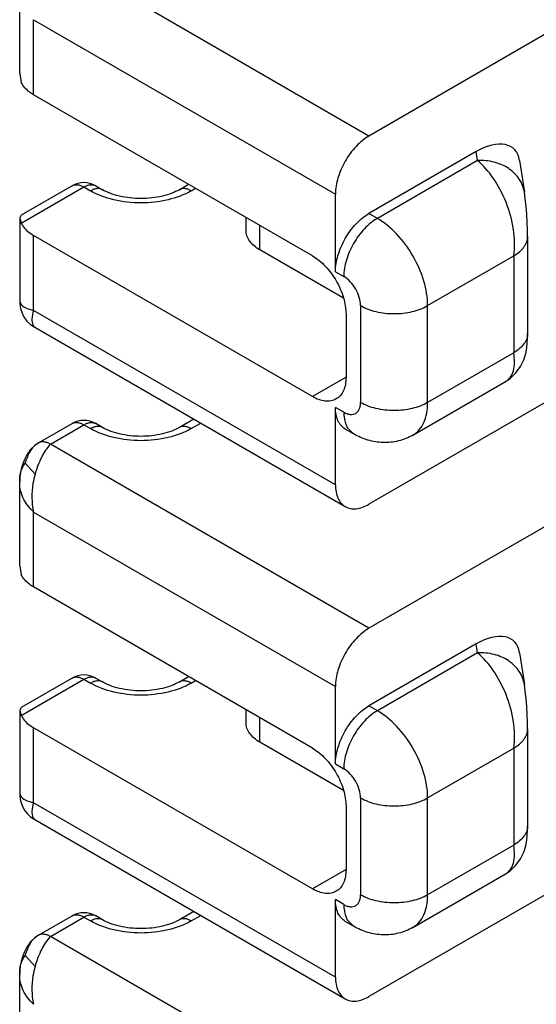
# Model space of a CAD drawing. Header units: inches. Extents: x 0 to 34, y 0 to 22.
# Tile 42 of 52: x 26.4189 to 26.5047, y 17.1606 to 17.3239. Entities that reach past the tile are written whole.
import ezdxf

# ---------------------------------------------------------------- set-up
doc = ezdxf.new("R2010")
doc.units = ezdxf.units.IN
doc.header["$LTSCALE"] = 1.87
doc.header["$MEASUREMENT"] = 0
doc.layers.get('0').update_dxf_attribs({"linetype": 'CONTINUOUS'})

msp = doc.modelspace()

# ---------------------------------------------------------------- linework, layer by layer
at = {"color": 7, "linetype": 'CONTINUOUS'}
for p, q in [((26.476895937, 17.3045738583), (26.4240021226, 17.3351140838)), ((26.4189119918, 17.3149286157), (26.4189122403, 17.3288393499)), ((26.4212182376, 17.3114251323), (26.4212182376, 17.3238630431)), ((26.4212182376, 17.3238630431), (26.471328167, 17.2949301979)), ((26.5061267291, 17.3214513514), (26.476895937, 17.3045738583)), ((26.4189119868, 17.3149286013), (26.4191802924, 17.3134632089)), ((26.4675159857, 17.2846933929), (26.4212182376, 17.3114251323)), ((26.4946826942, 17.3019858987), (26.476895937, 17.291716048)), ((26.4949066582, 17.3005078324), (26.4946826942, 17.3019858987)), ((26.4949066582, 17.3005078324), (26.4782878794, 17.2909123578)), ((26.5018963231, 17.3005084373), (26.5026918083, 17.2952585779)), ((26.4276012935, 17.2963161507), (26.4191328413, 17.2914265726)), ((26.4191802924, 17.2901222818), (26.4295698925, 17.2961211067)), ((26.4295698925, 17.2961211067), (26.4306834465, 17.2954781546)), ((26.4315384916, 17.2963161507), (26.4326520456, 17.2956731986)), ((26.4454181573, 17.2956731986), (26.4469588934, 17.2965628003)), ((26.4473867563, 17.2954781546), (26.4481120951, 17.2958969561)), ((26.471328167, 17.2820723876), (26.471328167, 17.2949301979)), ((26.4191328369, 17.2914265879), (26.4189120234, 17.2910103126)), ((26.4782878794, 17.2909123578), (26.476895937, 17.291716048)), ((26.4189119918, 17.2910102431), (26.4189119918, 17.2772538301)), ((26.4189120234, 17.2910103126), (26.4191802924, 17.2901222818)), ((26.4564944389, 17.2888878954), (26.4564944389, 17.2910570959)), ((26.4588006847, 17.2856731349), (26.4588006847, 17.2897254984)), ((26.4212182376, 17.2756462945), (26.4212182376, 17.2880842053)), ((26.4675159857, 17.2613524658), (26.4212182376, 17.2880842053)), ((26.5032286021, 17.2879083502), (26.5032285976, 17.2718312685)), ((26.4726571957, 17.2776725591), (26.4588006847, 17.2856731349)), ((26.4866395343, 17.2764468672), (26.5009223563, 17.2846935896)), ((26.5009223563, 17.2846935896), (26.5009223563, 17.2686213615)), ((26.471328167, 17.2820723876), (26.4727201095, 17.2812686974)), ((26.418911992, 17.2772538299), (26.4190633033, 17.2767686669)), ((26.471328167, 17.2467134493), (26.4212182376, 17.2756462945)), ((26.4730837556, 17.2750497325), (26.4730837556, 17.2645666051)), ((26.4755039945, 17.2764468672), (26.4755039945, 17.2603746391)), ((26.4866395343, 17.2603746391), (26.4866395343, 17.2764468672)), ((26.42111261, 17.2732191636), (26.4214386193, 17.2728566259)), ((26.4212191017, 17.272984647), (26.4214367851, 17.2728573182)), ((26.4214367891, 17.272857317), (26.4729587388, 17.2431092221)), ((26.5009223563, 17.2686213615), (26.4866395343, 17.2603746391)), ((26.4730834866, 17.264567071), (26.4675159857, 17.2613524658)), ((26.4841936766, 17.2549682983), (26.4996517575, 17.2638936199)), ((26.5061267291, 17.2603768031), (26.476895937, 17.2434993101)), ((26.471328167, 17.2467134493), (26.471328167, 17.2595712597)), ((26.4727201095, 17.2587675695), (26.471328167, 17.2595712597)), ((26.4478228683, 17.2576223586), (26.4454181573, 17.2562339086)), ((26.4473867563, 17.2560388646), (26.4489760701, 17.2569565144)), ((26.4220335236, 17.2536621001), (26.4276012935, 17.2568768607)), ((26.4240021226, 17.2534670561), (26.4295698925, 17.2566818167)), ((26.4295698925, 17.2566818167), (26.4306834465, 17.2560388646)), ((26.4326520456, 17.2562339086), (26.4315384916, 17.2568768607)), ((26.4743506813, 17.2551633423), (26.4729587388, 17.2559670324)), ((26.473304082, 17.2562385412), (26.4743506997, 17.2551633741)), ((26.4220335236, 17.2536621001), (26.4220235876, 17.253656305)), ((26.476895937, 17.2229268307), (26.4240021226, 17.2534670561)), ((26.4214570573, 17.2485072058), (26.4198253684, 17.250325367)), ((26.4189119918, 17.233281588), (26.4189122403, 17.2471923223)), ((26.4189122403, 17.2471923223), (26.4189123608, 17.2472134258)), ((26.4212182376, 17.2297781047), (26.4212182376, 17.2422160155)), ((26.4212182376, 17.2422160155), (26.471328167, 17.2132831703)), ((26.5061267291, 17.2398043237), (26.476895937, 17.2229268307)), ((26.4189119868, 17.2332815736), (26.4191802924, 17.2318161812)), ((26.4675159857, 17.2030463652), (26.4212182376, 17.2297781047)), ((26.4946826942, 17.220338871), (26.476895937, 17.2100690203)), ((26.4949066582, 17.2188608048), (26.4946826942, 17.220338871)), ((26.4949066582, 17.2188608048), (26.4782878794, 17.2092653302)), ((26.5018963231, 17.2188614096), (26.5026918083, 17.2136115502)), ((26.4276012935, 17.2146691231), (26.4191328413, 17.2097795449)), ((26.4191802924, 17.2084752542), (26.4295698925, 17.2144740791)), ((26.4295698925, 17.2144740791), (26.4306834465, 17.2138311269)), ((26.4315384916, 17.2146691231), (26.4326520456, 17.2140261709)), ((26.4454181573, 17.2140261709), (26.4469588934, 17.2149157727)), ((26.4473867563, 17.2138311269), (26.4481120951, 17.2142499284)), ((26.471328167, 17.2004253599), (26.471328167, 17.2132831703)), ((26.4191328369, 17.2097795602), (26.4189120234, 17.2093632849)), ((26.4782878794, 17.2092653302), (26.476895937, 17.2100690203)), ((26.4189119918, 17.2093632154), (26.4189119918, 17.1956068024)), ((26.4189120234, 17.2093632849), (26.4191802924, 17.2084752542)), ((26.4564944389, 17.2072408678), (26.4564944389, 17.2094100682)), ((26.4588006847, 17.2040261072), (26.4588006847, 17.2080784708)), ((26.4212182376, 17.1939992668), (26.4212182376, 17.2064371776)), ((26.4675159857, 17.1797054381), (26.4212182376, 17.2064371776)), ((26.5032286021, 17.2062613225), (26.5032285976, 17.1901842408)), ((26.4726571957, 17.1960255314), (26.4588006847, 17.2040261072)), ((26.4866395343, 17.1947998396), (26.5009223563, 17.203046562)), ((26.5009223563, 17.203046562), (26.5009223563, 17.1869743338)), ((26.471328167, 17.2004253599), (26.4727201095, 17.1996216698)), ((26.418911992, 17.1956068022), (26.4190633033, 17.1951216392)), ((26.471328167, 17.1650664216), (26.4212182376, 17.1939992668)), ((26.4730837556, 17.1934027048), (26.4730837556, 17.1829195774)), ((26.4755039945, 17.1947998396), (26.4755039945, 17.1787276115)), ((26.4866395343, 17.1787276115), (26.4866395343, 17.1947998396)), ((26.42111261, 17.1915721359), (26.4214386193, 17.1912095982)), ((26.4212191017, 17.1913376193), (26.4214367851, 17.1912102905)), ((26.4214367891, 17.1912102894), (26.4729587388, 17.1614621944)), ((26.5009223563, 17.1869743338), (26.4866395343, 17.1787276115)), ((26.4730834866, 17.1829200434), (26.4675159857, 17.1797054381)), ((26.4841936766, 17.1733212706), (26.4996517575, 17.1822465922)), ((26.5061267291, 17.1787297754), (26.476895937, 17.1618522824)), ((26.471328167, 17.1650664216), (26.471328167, 17.177924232)), ((26.4727201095, 17.1771205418), (26.471328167, 17.177924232)), ((26.4478228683, 17.175975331), (26.4454181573, 17.1745868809)), ((26.4473867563, 17.1743918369), (26.4489760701, 17.1753094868)), ((26.4220335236, 17.1720150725), (26.4276012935, 17.175229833)), ((26.4240021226, 17.1718200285), (26.4295698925, 17.175034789)), ((26.4295698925, 17.175034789), (26.4306834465, 17.1743918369)), ((26.4326520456, 17.1745868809), (26.4315384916, 17.175229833)), ((26.4743506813, 17.1735163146), (26.4729587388, 17.1743200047)), ((26.473304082, 17.1745915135), (26.4743506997, 17.1735163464)), ((26.4220335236, 17.1720150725), (26.4220235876, 17.1720092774)), ((26.476895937, 17.141279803), (26.4240021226, 17.1718200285)), ((26.4214570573, 17.1668601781), (26.4198253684, 17.1686783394)), ((26.4189119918, 17.1516345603), (26.4189122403, 17.1655452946)), ((26.4189122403, 17.1655452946), (26.4189123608, 17.1655663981))]:
    msp.add_line(p, q, dxfattribs=at)
for points in [[(26.503228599, 17.2879096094), (26.5032140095, 17.2889480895), (26.5031613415, 17.2902599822), (26.5030776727, 17.2915882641), (26.5029693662, 17.2928936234), (26.5028372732, 17.294159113), (26.5026913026, 17.2952616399)], [(26.4189121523, 17.2771472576), (26.4189204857, 17.2767670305), (26.4190354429, 17.2759553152), (26.4193076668, 17.2751648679), (26.4196740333, 17.2744560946), (26.4201289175, 17.2738342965), (26.4206719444, 17.2733415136), (26.4212191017, 17.272984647)], [(26.4996517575, 17.2638936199), (26.5003076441, 17.2643363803), (26.5012864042, 17.2652726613), (26.5020475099, 17.2663347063), (26.5025820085, 17.267435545), (26.5029132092, 17.2684905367), (26.5030927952, 17.2694358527), (26.5031813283, 17.2702857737), (26.5032194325, 17.2710993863), (26.503228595, 17.2718312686)], [(26.4220235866, 17.2536563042), (26.4214711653, 17.2532931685), (26.4206902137, 17.2525648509), (26.4200848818, 17.2516860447), (26.4196652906, 17.2508356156), (26.4193646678, 17.2500468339), (26.4191520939, 17.2493143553), (26.4190120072, 17.2486161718), (26.4189345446, 17.2479047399), (26.4189122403, 17.2471923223)], [(26.503228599, 17.2062625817), (26.5032140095, 17.2073010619), (26.5031613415, 17.2086129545), (26.5030776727, 17.2099412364), (26.5029693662, 17.2112465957), (26.5028372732, 17.2125120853), (26.5026913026, 17.2136146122)], [(26.4189121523, 17.1955002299), (26.4189204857, 17.1951200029), (26.4190354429, 17.1943082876), (26.4193076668, 17.1935178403), (26.4196740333, 17.192809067), (26.4201289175, 17.1921872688), (26.4206719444, 17.191694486), (26.4212191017, 17.1913376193)], [(26.4996517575, 17.1822465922), (26.5003076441, 17.1826893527), (26.5012864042, 17.1836256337), (26.5020475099, 17.1846876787), (26.5025820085, 17.1857885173), (26.5029132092, 17.1868435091), (26.5030927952, 17.1877888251), (26.5031813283, 17.188638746), (26.5032194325, 17.1894523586), (26.503228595, 17.1901842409)], [(26.4220235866, 17.1720092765), (26.4214711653, 17.1716461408), (26.4206902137, 17.1709178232), (26.4200848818, 17.170039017), (26.4196652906, 17.1691885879), (26.4193646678, 17.1683998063), (26.4191520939, 17.1676673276), (26.4190120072, 17.1669691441), (26.4189345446, 17.1662577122), (26.4189122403, 17.1655452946)]]:
    msp.add_lwpolyline(points, dxfattribs=at)
for centre, radius, start, end in [((26.4295698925, 17.2929064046), 0.0039372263, 60.0002368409, 119.9997631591), ((26.4218526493, 17.2735310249), 0.0007913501, 238.4532260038, 239.9981855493), ((26.4295698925, 17.2534673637), 0.0039370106, 59.9984242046, 120.0015757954), ((26.4295698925, 17.2112593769), 0.0039372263, 60.0002368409, 119.9997631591), ((26.4218526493, 17.1918839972), 0.00079135, 238.4532259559, 239.9981855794), ((26.4295698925, 17.171820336), 0.0039370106, 59.9984242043, 120.0015757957)]:
    msp.add_arc(centre, radius, start, end, dxfattribs=at)
for centre in [(26.4946826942, 17.2955569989), (26.4946826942, 17.2139099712)]:
    msp.add_ellipse(centre, major_axis=(0.0062412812, 0.0068982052), ratio=0.5399492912, start_param=-0.4154230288, end_param=1.0327467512, dxfattribs=at)
for points, knots in [([(26.4212182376, 17.3114251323), (26.4209835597, 17.3115606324), (26.4201744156, 17.3120869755), (26.4194738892, 17.312830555), (26.4191802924, 17.3134632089)], [0, 0, 0, 0, 0.2798162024, 1, 1, 1, 1]), ([(26.476895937, 17.3045738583), (26.4761055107, 17.3041174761), (26.4746096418, 17.3028585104), (26.4728637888, 17.3004726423), (26.4716705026, 17.2977677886), (26.471328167, 17.2958428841), (26.471328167, 17.2949301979)], [0, 0, 0, 0, 0.2372325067, 0.5000061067, 0.7627763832, 1, 1, 1, 1]), ([(26.5026913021, 17.2952616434), (26.5026331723, 17.2956438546), (26.5024287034, 17.2964040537), (26.5016806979, 17.297829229), (26.5001324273, 17.2993267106), (26.4976721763, 17.300382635), (26.4958358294, 17.3005547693), (26.4949066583, 17.3005078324)], [0, 0, 0, 0, 0.1133502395, 0.2285321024, 0.4687167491, 0.7272262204, 1, 1, 1, 1]), ([(26.5009223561, 17.2846935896), (26.5011277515, 17.2861440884), (26.5010387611, 17.2892149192), (26.4998146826, 17.2936129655), (26.4977685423, 17.2975082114), (26.4959121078, 17.2996757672), (26.4949066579, 17.3005078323)], [0, 0, 0, 0, 0.2510293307, 0.5180437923, 0.7763665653, 1, 1, 1, 1]), ([(26.4276012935, 17.2963161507), (26.4277311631, 17.2963911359), (26.4280295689, 17.2964994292), (26.4285252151, 17.2965119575), (26.4290534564, 17.2963843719), (26.4293971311, 17.296220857), (26.4295698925, 17.2961211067)], [0, 0, 0, 0, 0.2177804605, 0.4509076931, 0.7102935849, 1, 1, 1, 1]), ([(26.4295698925, 17.2961211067), (26.429742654, 17.296220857), (26.4300863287, 17.2963843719), (26.43061457, 17.2965119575), (26.4311102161, 17.2964994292), (26.431408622, 17.2963911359), (26.4315384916, 17.2963161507)], [0, 0, 0, 0, 0.2897064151, 0.5490923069, 0.7822195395, 1, 1, 1, 1]), ([(26.4326520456, 17.2956731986), (26.432522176, 17.2957481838), (26.4322237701, 17.2958564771), (26.431728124, 17.2958690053), (26.4311998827, 17.2957414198), (26.430856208, 17.2955779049), (26.4306834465, 17.2954781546)], [0, 0, 0, 0, 0.2177804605, 0.4509076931, 0.7102935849, 1, 1, 1, 1]), ([(26.4473867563, 17.2954781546), (26.4462011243, 17.2947935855), (26.4434438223, 17.2937945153), (26.4390351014, 17.2933159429), (26.4346263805, 17.2937945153), (26.4318690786, 17.2947935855), (26.4306834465, 17.2954781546)], [0, 0, 0, 0, 0.2372294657, 0.5, 0.7627705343, 1, 1, 1, 1]), ([(26.4454181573, 17.2956731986), (26.4450166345, 17.2954413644), (26.444100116, 17.2950208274), (26.4419847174, 17.2943877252), (26.4390351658, 17.2940761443), (26.4360855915, 17.2943877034), (26.4339701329, 17.2950208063), (26.4330535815, 17.2954413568), (26.4326520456, 17.2956731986)], [0, 0, 0, 0, 0.1052317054, 0.2277403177, 0.4999935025, 0.7722517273, 0.8947648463, 1, 1, 1, 1]), ([(26.4473867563, 17.2954781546), (26.4472139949, 17.2955779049), (26.4468703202, 17.2957414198), (26.4463420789, 17.2958690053), (26.4458464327, 17.2958564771), (26.4455480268, 17.2957481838), (26.4454181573, 17.2956731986)], [0, 0, 0, 0, 0.2897064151, 0.5490923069, 0.7822195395, 1, 1, 1, 1]), ([(26.471328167, 17.2820723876), (26.471328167, 17.2829850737), (26.4716705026, 17.2849099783), (26.4728637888, 17.287614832), (26.4746096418, 17.2900007), (26.4761055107, 17.2912596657), (26.476895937, 17.291716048)], [0, 0, 0, 0, 0.2372236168, 0.4999938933, 0.7627674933, 1, 1, 1, 1]), ([(26.4191802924, 17.2901222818), (26.4192719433, 17.2899247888), (26.4197719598, 17.2890870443), (26.4205670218, 17.2884602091), (26.4212182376, 17.2880842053)], [0, 0, 0, 0, 0.2245276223, 1, 1, 1, 1]), ([(26.4782878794, 17.2909123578), (26.4774974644, 17.2904559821), (26.4760015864, 17.2891970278), (26.4742557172, 17.28681115), (26.4730624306, 17.2841062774), (26.4727201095, 17.2821813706), (26.4727201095, 17.2812686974)], [0, 0, 0, 0, 0.2372289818, 0.5000061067, 0.7627799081, 1, 1, 1, 1]), ([(26.4866395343, 17.2764468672), (26.4866395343, 17.2778158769), (26.4861260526, 17.2807032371), (26.4843361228, 17.284760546), (26.4817173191, 17.2883393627), (26.4794735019, 17.2902277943), (26.4782878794, 17.2909123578)], [0, 0, 0, 0, 0.2372200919, 0.4999938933, 0.7627710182, 1, 1, 1, 1]), ([(26.4588006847, 17.2856731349), (26.458455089, 17.2858726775), (26.4578281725, 17.2863043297), (26.457079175, 17.2870918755), (26.4566052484, 17.2879627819), (26.4564944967, 17.2885879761), (26.4564944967, 17.2888878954)], [0, 0, 0, 0, 0.2897711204, 0.5490636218, 0.7822216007, 1, 1, 1, 1]), ([(26.5009223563, 17.2846935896), (26.5012679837, 17.2848931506), (26.5018949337, 17.2853247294), (26.5026438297, 17.286112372), (26.5031178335, 17.286983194), (26.5032286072, 17.2876084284), (26.5032285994, 17.2879083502)], [0, 0, 0, 0, 0.2897958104, 0.5490428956, 0.7822212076, 1, 1, 1, 1]), ([(26.4675159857, 17.2846933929), (26.468306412, 17.2842370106), (26.4698022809, 17.2829780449), (26.4715481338, 17.2805921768), (26.47274142, 17.2778873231), (26.4730837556, 17.2759624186), (26.4730837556, 17.2750497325)], [0, 0, 0, 0, 0.2372325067, 0.5000061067, 0.7627763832, 1, 1, 1, 1]), ([(26.4755039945, 17.2764468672), (26.4755039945, 17.276903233), (26.4753328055, 17.2778656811), (26.4747361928, 17.2792180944), (26.4738632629, 17.2804109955), (26.4731153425, 17.2810404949), (26.4727201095, 17.2812686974)], [0, 0, 0, 0, 0.2372354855, 0.4999938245, 0.7627555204, 1, 1, 1, 1]), ([(26.4190633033, 17.2767686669), (26.4192452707, 17.2764828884), (26.4199532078, 17.2759812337), (26.4207438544, 17.275745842), (26.4212182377, 17.2756462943)], [0, 0, 0, 0, 0.411402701, 1, 1, 1, 1]), ([(26.4212182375, 17.2756462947), (26.4210672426, 17.2751857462), (26.4208757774, 17.2743834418), (26.4209561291, 17.2735195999), (26.42111261, 17.2732191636)], [0, 0, 0, 0, 0.5886092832, 1, 1, 1, 1]), ([(26.4755039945, 17.2764468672), (26.4762944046, 17.2759904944), (26.4781326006, 17.2753244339), (26.4810717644, 17.2750053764), (26.4840109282, 17.2753244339), (26.4858491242, 17.2759904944), (26.4866395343, 17.2764468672)], [0, 0, 0, 0, 0.2372259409, 0.5, 0.7627740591, 1, 1, 1, 1]), ([(26.503228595, 17.2718312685), (26.5032280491, 17.2715316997), (26.5031163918, 17.2709073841), (26.502642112, 17.2700380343), (26.5018937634, 17.2692516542), (26.5012675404, 17.2688206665), (26.5009223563, 17.2686213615)], [0, 0, 0, 0, 0.2177757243, 0.4509828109, 0.710239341, 1, 1, 1, 1]), ([(26.4996517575, 17.2638936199), (26.4999446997, 17.2640642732), (26.5004856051, 17.2645866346), (26.5009500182, 17.2656986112), (26.5011069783, 17.2670870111), (26.5010126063, 17.2680882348), (26.5009223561, 17.2686213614)], [0, 0, 0, 0, 0.1966903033, 0.4201843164, 0.6862979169, 1, 1, 1, 1]), ([(26.4730837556, 17.2645666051), (26.4730837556, 17.2641675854), (26.4730234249, 17.2634089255), (26.4727159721, 17.2623666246), (26.4721988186, 17.2615208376), (26.4717128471, 17.2611123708), (26.4714531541, 17.2609624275)], [0, 0, 0, 0, 0.2897767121, 0.5490704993, 0.7822261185, 1, 1, 1, 1]), ([(26.4714531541, 17.2609624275), (26.4711934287, 17.2608124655), (26.4705966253, 17.2605957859), (26.4696054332, 17.2605708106), (26.4685488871, 17.2608257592), (26.4678615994, 17.2611529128), (26.4675159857, 17.2613524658)], [0, 0, 0, 0, 0.2177685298, 0.4509219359, 0.7102177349, 1, 1, 1, 1]), ([(26.4727201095, 17.2587675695), (26.4728928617, 17.2586678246), (26.4732365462, 17.2585043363), (26.4737646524, 17.2583766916), (26.4742605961, 17.2583893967), (26.4747019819, 17.2585493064), (26.4750611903, 17.2588515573), (26.4753201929, 17.2592746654), (26.4754737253, 17.2597958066), (26.4755039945, 17.2601751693), (26.4755039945, 17.2603746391)], [0, 0, 0, 0, 0.1448570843, 0.2745542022, 0.3911197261, 0.5000110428, 0.6089003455, 0.7254605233, 0.8551504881, 1, 1, 1, 1]), ([(26.4866395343, 17.2603746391), (26.4858491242, 17.2599182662), (26.4840109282, 17.2592522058), (26.4810717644, 17.2589331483), (26.4781326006, 17.2592522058), (26.4762944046, 17.2599182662), (26.4755039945, 17.2603746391)], [0, 0, 0, 0, 0.2372259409, 0.5, 0.7627740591, 1, 1, 1, 1]), ([(26.484193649, 17.254968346), (26.4845831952, 17.2551932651), (26.4853121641, 17.2558059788), (26.4860878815, 17.2570746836), (26.4865490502, 17.2586381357), (26.4866395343, 17.2597761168), (26.4866395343, 17.2603746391)], [0, 0, 0, 0, 0.2177769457, 0.4509357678, 0.7102276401, 1, 1, 1, 1]), ([(26.4729587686, 17.2559670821), (26.4726990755, 17.2561170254), (26.472213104, 17.2565254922), (26.4716959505, 17.2573712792), (26.4713884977, 17.2584135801), (26.471328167, 17.25917224), (26.471328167, 17.2595712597)], [0, 0, 0, 0, 0.2177738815, 0.4509295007, 0.7102232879, 1, 1, 1, 1]), ([(26.4727201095, 17.2587675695), (26.4727201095, 17.2585275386), (26.4727616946, 17.2576600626), (26.4729900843, 17.2567849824), (26.473304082, 17.2562385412)], [0, 0, 0, 0, 0.2758142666, 1, 1, 1, 1]), ([(26.4276012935, 17.2568768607), (26.4277311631, 17.2569518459), (26.4280295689, 17.2570601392), (26.4285252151, 17.2570726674), (26.4290534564, 17.2569450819), (26.4293971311, 17.256781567), (26.4295698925, 17.2566818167)], [0, 0, 0, 0, 0.2177804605, 0.4509076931, 0.7102935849, 1, 1, 1, 1]), ([(26.4295698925, 17.2566818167), (26.429742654, 17.256781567), (26.4300863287, 17.2569450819), (26.43061457, 17.2570726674), (26.4311102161, 17.2570601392), (26.431408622, 17.2569518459), (26.4315384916, 17.2568768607)], [0, 0, 0, 0, 0.2897064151, 0.5490923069, 0.7822195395, 1, 1, 1, 1]), ([(26.4326520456, 17.2562339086), (26.432522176, 17.2563088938), (26.4322237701, 17.2564171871), (26.431728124, 17.2564297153), (26.4311998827, 17.2563021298), (26.430856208, 17.2561386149), (26.4306834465, 17.2560388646)], [0, 0, 0, 0, 0.2177804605, 0.4509076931, 0.7102935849, 1, 1, 1, 1]), ([(26.4473867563, 17.2560388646), (26.4462011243, 17.2553542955), (26.4434438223, 17.2543552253), (26.4390351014, 17.2538766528), (26.4346263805, 17.2543552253), (26.4318690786, 17.2553542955), (26.4306834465, 17.2560388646)], [0, 0, 0, 0, 0.2372294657, 0.5, 0.7627705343, 1, 1, 1, 1]), ([(26.4454181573, 17.2562339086), (26.4450166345, 17.2560020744), (26.444100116, 17.2555815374), (26.4419847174, 17.2549484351), (26.4390351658, 17.2546368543), (26.4360855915, 17.2549484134), (26.4339701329, 17.2555815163), (26.4330535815, 17.2560020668), (26.4326520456, 17.2562339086)], [0, 0, 0, 0, 0.1052317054, 0.2277403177, 0.4999935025, 0.7722517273, 0.8947648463, 1, 1, 1, 1]), ([(26.4473867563, 17.2560388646), (26.4472139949, 17.2561386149), (26.4468703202, 17.2563021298), (26.4463420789, 17.2564297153), (26.4458464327, 17.2564171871), (26.4455480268, 17.2563088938), (26.4454181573, 17.2562339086)], [0, 0, 0, 0, 0.2897064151, 0.5490923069, 0.7822195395, 1, 1, 1, 1]), ([(26.4220336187, 17.253662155), (26.4217306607, 17.2534861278), (26.4211876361, 17.2530828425), (26.4205992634, 17.2522605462), (26.4201602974, 17.2513414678), (26.4199234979, 17.2506779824), (26.4198253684, 17.250325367)], [0, 0, 0, 0, 0.2563066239, 0.4861667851, 0.7322594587, 1, 1, 1, 1]), ([(26.4240021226, 17.2534670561), (26.4238293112, 17.2535668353), (26.4234857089, 17.2537304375), (26.4229574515, 17.2538578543), (26.4224618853, 17.2538454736), (26.4221634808, 17.2537371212), (26.4220336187, 17.253662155)], [0, 0, 0, 0, 0.2898017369, 0.5490544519, 0.7822341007, 1, 1, 1, 1]), ([(26.4841936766, 17.2549682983), (26.4834489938, 17.2545383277), (26.4818301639, 17.2538865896), (26.4792386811, 17.2536177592), (26.4766757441, 17.2540419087), (26.4750913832, 17.2547356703), (26.4743506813, 17.2551633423)], [0, 0, 0, 0, 0.2507443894, 0.5010275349, 0.7505960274, 1, 1, 1, 1]), ([(26.4240021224, 17.2534670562), (26.4234325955, 17.2528311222), (26.422405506, 17.2512427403), (26.4217273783, 17.2494865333), (26.421457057, 17.2485072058)], [0, 0, 0, 0, 0.4566040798, 1, 1, 1, 1]), ([(26.4189123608, 17.2472134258), (26.4189141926, 17.2475054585), (26.4189284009, 17.2480575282), (26.4190888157, 17.2488636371), (26.41939357, 17.2496147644), (26.4196688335, 17.2500908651), (26.4198253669, 17.2503253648)], [0, 0, 0, 0, 0.2657339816, 0.5011676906, 0.7434506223, 1, 1, 1, 1]), ([(26.4214570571, 17.2485072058), (26.4213140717, 17.2479891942), (26.4208620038, 17.2459303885), (26.4208544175, 17.2437458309), (26.4212182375, 17.2422160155)], [0, 0, 0, 0, 0.2547002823, 1, 1, 1, 1]), ([(26.4212182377, 17.2422160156), (26.4205284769, 17.2428677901), (26.4196430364, 17.2439975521), (26.4190170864, 17.2457253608), (26.418911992, 17.2466054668), (26.418911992, 17.2470380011)], [0, 0, 0, 0, 0.5198174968, 0.7630752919, 1, 1, 1, 1]), ([(26.471328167, 17.2467134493), (26.471328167, 17.2463144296), (26.4713884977, 17.2455557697), (26.4716959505, 17.2445134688), (26.472213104, 17.2436676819), (26.4726990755, 17.2432592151), (26.4729587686, 17.2431092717)], [0, 0, 0, 0, 0.2897767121, 0.5490704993, 0.7822261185, 1, 1, 1, 1]), ([(26.4729587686, 17.2431092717), (26.473218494, 17.2429593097), (26.4738152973, 17.2427426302), (26.4748064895, 17.2427176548), (26.4758630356, 17.2429726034), (26.4765503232, 17.243299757), (26.476895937, 17.2434993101)], [0, 0, 0, 0, 0.2177685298, 0.4509219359, 0.7102177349, 1, 1, 1, 1]), ([(26.4212182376, 17.2297781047), (26.4209835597, 17.2299136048), (26.4201744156, 17.2304399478), (26.4194738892, 17.2311835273), (26.4191802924, 17.2318161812)], [0, 0, 0, 0, 0.2798162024, 1, 1, 1, 1]), ([(26.476895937, 17.2229268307), (26.4761055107, 17.2224704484), (26.4746096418, 17.2212114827), (26.4728637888, 17.2188256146), (26.4716705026, 17.2161207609), (26.471328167, 17.2141958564), (26.471328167, 17.2132831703)], [0, 0, 0, 0, 0.2372325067, 0.5000061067, 0.7627763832, 1, 1, 1, 1]), ([(26.5026913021, 17.2136146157), (26.5026331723, 17.2139968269), (26.5024287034, 17.214757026), (26.5016806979, 17.2161822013), (26.5001324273, 17.2176796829), (26.4976721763, 17.2187356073), (26.4958358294, 17.2189077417), (26.4949066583, 17.2188608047)], [0, 0, 0, 0, 0.1133502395, 0.2285321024, 0.4687167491, 0.7272262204, 1, 1, 1, 1]), ([(26.5009223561, 17.2030465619), (26.5011277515, 17.2044970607), (26.5010387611, 17.2075678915), (26.4998146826, 17.2119659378), (26.4977685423, 17.2158611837), (26.4959121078, 17.2180287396), (26.4949066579, 17.2188608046)], [0, 0, 0, 0, 0.2510293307, 0.5180437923, 0.7763665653, 1, 1, 1, 1]), ([(26.4276012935, 17.2146691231), (26.4277311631, 17.2147441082), (26.4280295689, 17.2148524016), (26.4285252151, 17.2148649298), (26.4290534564, 17.2147373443), (26.4293971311, 17.2145738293), (26.4295698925, 17.2144740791)], [0, 0, 0, 0, 0.2177804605, 0.4509076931, 0.7102935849, 1, 1, 1, 1]), ([(26.4295698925, 17.2144740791), (26.429742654, 17.2145738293), (26.4300863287, 17.2147373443), (26.43061457, 17.2148649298), (26.4311102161, 17.2148524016), (26.431408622, 17.2147441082), (26.4315384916, 17.2146691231)], [0, 0, 0, 0, 0.2897064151, 0.5490923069, 0.7822195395, 1, 1, 1, 1]), ([(26.4326520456, 17.2140261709), (26.432522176, 17.2141011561), (26.4322237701, 17.2142094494), (26.431728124, 17.2142219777), (26.4311998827, 17.2140943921), (26.430856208, 17.2139308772), (26.4306834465, 17.2138311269)], [0, 0, 0, 0, 0.2177804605, 0.4509076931, 0.7102935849, 1, 1, 1, 1]), ([(26.4473867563, 17.2138311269), (26.4462011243, 17.2131465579), (26.4434438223, 17.2121474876), (26.4390351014, 17.2116689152), (26.4346263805, 17.2121474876), (26.4318690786, 17.2131465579), (26.4306834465, 17.2138311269)], [0, 0, 0, 0, 0.2372294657, 0.5, 0.7627705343, 1, 1, 1, 1]), ([(26.4454181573, 17.2140261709), (26.4450166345, 17.2137943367), (26.444100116, 17.2133737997), (26.4419847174, 17.2127406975), (26.4390351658, 17.2124291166), (26.4360855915, 17.2127406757), (26.4339701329, 17.2133737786), (26.4330535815, 17.2137943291), (26.4326520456, 17.2140261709)], [0, 0, 0, 0, 0.1052317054, 0.2277403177, 0.4999935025, 0.7722517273, 0.8947648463, 1, 1, 1, 1]), ([(26.4473867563, 17.2138311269), (26.4472139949, 17.2139308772), (26.4468703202, 17.2140943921), (26.4463420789, 17.2142219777), (26.4458464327, 17.2142094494), (26.4455480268, 17.2141011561), (26.4454181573, 17.2140261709)], [0, 0, 0, 0, 0.2897064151, 0.5490923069, 0.7822195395, 1, 1, 1, 1]), ([(26.471328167, 17.2004253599), (26.471328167, 17.2013380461), (26.4716705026, 17.2032629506), (26.4728637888, 17.2059678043), (26.4746096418, 17.2083536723), (26.4761055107, 17.2096126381), (26.476895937, 17.2100690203)], [0, 0, 0, 0, 0.2372236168, 0.4999938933, 0.7627674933, 1, 1, 1, 1]), ([(26.4191802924, 17.2084752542), (26.4192719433, 17.2082777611), (26.4197719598, 17.2074400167), (26.4205670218, 17.2068131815), (26.4212182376, 17.2064371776)], [0, 0, 0, 0, 0.2245276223, 1, 1, 1, 1]), ([(26.4782878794, 17.2092653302), (26.4774974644, 17.2088089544), (26.4760015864, 17.2075500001), (26.4742557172, 17.2051641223), (26.4730624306, 17.2024592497), (26.4727201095, 17.2005343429), (26.4727201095, 17.1996216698)], [0, 0, 0, 0, 0.2372289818, 0.5000061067, 0.7627799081, 1, 1, 1, 1]), ([(26.4866395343, 17.1947998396), (26.4866395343, 17.1961688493), (26.4861260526, 17.1990562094), (26.4843361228, 17.2031135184), (26.4817173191, 17.206692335), (26.4794735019, 17.2085807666), (26.4782878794, 17.2092653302)], [0, 0, 0, 0, 0.2372200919, 0.4999938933, 0.7627710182, 1, 1, 1, 1]), ([(26.4588006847, 17.2040261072), (26.458455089, 17.2042256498), (26.4578281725, 17.2046573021), (26.457079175, 17.2054448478), (26.4566052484, 17.2063157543), (26.4564944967, 17.2069409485), (26.4564944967, 17.2072408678)], [0, 0, 0, 0, 0.2897711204, 0.5490636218, 0.7822216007, 1, 1, 1, 1]), ([(26.5009223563, 17.203046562), (26.5012679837, 17.2032461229), (26.5018949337, 17.2036777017), (26.5026438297, 17.2044653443), (26.5031178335, 17.2053361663), (26.5032286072, 17.2059614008), (26.5032285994, 17.2062613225)], [0, 0, 0, 0, 0.2897958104, 0.5490428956, 0.7822212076, 1, 1, 1, 1]), ([(26.4675159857, 17.2030463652), (26.468306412, 17.202589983), (26.4698022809, 17.2013310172), (26.4715481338, 17.1989451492), (26.47274142, 17.1962402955), (26.4730837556, 17.1943153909), (26.4730837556, 17.1934027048)], [0, 0, 0, 0, 0.2372325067, 0.5000061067, 0.7627763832, 1, 1, 1, 1]), ([(26.4755039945, 17.1947998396), (26.4755039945, 17.1952562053), (26.4753328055, 17.1962186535), (26.4747361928, 17.1975710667), (26.4738632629, 17.1987639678), (26.4731153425, 17.1993934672), (26.4727201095, 17.1996216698)], [0, 0, 0, 0, 0.2372354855, 0.4999938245, 0.7627555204, 1, 1, 1, 1]), ([(26.4190633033, 17.1951216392), (26.4192452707, 17.1948358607), (26.4199532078, 17.1943342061), (26.4207438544, 17.1940988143), (26.4212182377, 17.1939992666)], [0, 0, 0, 0, 0.411402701, 1, 1, 1, 1]), ([(26.4212182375, 17.193999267), (26.4210672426, 17.1935387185), (26.4208757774, 17.1927364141), (26.4209561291, 17.1918725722), (26.42111261, 17.1915721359)], [0, 0, 0, 0, 0.5886092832, 1, 1, 1, 1]), ([(26.4755039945, 17.1947998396), (26.4762944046, 17.1943434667), (26.4781326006, 17.1936774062), (26.4810717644, 17.1933583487), (26.4840109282, 17.1936774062), (26.4858491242, 17.1943434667), (26.4866395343, 17.1947998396)], [0, 0, 0, 0, 0.2372259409, 0.5, 0.7627740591, 1, 1, 1, 1]), ([(26.503228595, 17.1901842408), (26.5032280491, 17.189884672), (26.5031163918, 17.1892603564), (26.502642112, 17.1883910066), (26.5018937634, 17.1876046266), (26.5012675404, 17.1871736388), (26.5009223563, 17.1869743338)], [0, 0, 0, 0, 0.2177757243, 0.4509828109, 0.710239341, 1, 1, 1, 1]), ([(26.4996517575, 17.1822465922), (26.4999446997, 17.1824172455), (26.5004856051, 17.1829396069), (26.5009500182, 17.1840515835), (26.5011069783, 17.1854399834), (26.5010126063, 17.1864412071), (26.5009223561, 17.1869743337)], [0, 0, 0, 0, 0.1966903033, 0.4201843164, 0.6862979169, 1, 1, 1, 1]), ([(26.4730837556, 17.1829195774), (26.4730837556, 17.1825205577), (26.4730234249, 17.1817618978), (26.4727159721, 17.1807195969), (26.4721988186, 17.17987381), (26.4717128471, 17.1794653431), (26.4714531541, 17.1793153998)], [0, 0, 0, 0, 0.2897767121, 0.5490704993, 0.7822261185, 1, 1, 1, 1]), ([(26.4714531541, 17.1793153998), (26.4711934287, 17.1791654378), (26.4705966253, 17.1789487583), (26.4696054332, 17.1789237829), (26.4685488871, 17.1791787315), (26.4678615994, 17.1795058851), (26.4675159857, 17.1797054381)], [0, 0, 0, 0, 0.2177685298, 0.4509219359, 0.7102177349, 1, 1, 1, 1]), ([(26.4727201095, 17.1771205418), (26.4728928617, 17.1770207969), (26.4732365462, 17.1768573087), (26.4737646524, 17.1767296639), (26.4742605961, 17.176742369), (26.4747019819, 17.1769022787), (26.4750611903, 17.1772045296), (26.4753201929, 17.1776276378), (26.4754737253, 17.1781487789), (26.4755039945, 17.1785281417), (26.4755039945, 17.1787276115)], [0, 0, 0, 0, 0.1448570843, 0.2745542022, 0.3911197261, 0.5000110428, 0.6089003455, 0.7254605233, 0.8551504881, 1, 1, 1, 1]), ([(26.4866395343, 17.1787276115), (26.4858491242, 17.1782712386), (26.4840109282, 17.1776051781), (26.4810717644, 17.1772861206), (26.4781326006, 17.1776051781), (26.4762944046, 17.1782712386), (26.4755039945, 17.1787276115)], [0, 0, 0, 0, 0.2372259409, 0.5, 0.7627740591, 1, 1, 1, 1]), ([(26.484193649, 17.1733213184), (26.4845831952, 17.1735462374), (26.4853121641, 17.1741589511), (26.4860878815, 17.1754276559), (26.4865490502, 17.176991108), (26.4866395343, 17.1781290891), (26.4866395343, 17.1787276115)], [0, 0, 0, 0, 0.2177769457, 0.4509357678, 0.7102276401, 1, 1, 1, 1]), ([(26.4729587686, 17.1743200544), (26.4726990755, 17.1744699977), (26.472213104, 17.1748784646), (26.4716959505, 17.1757242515), (26.4713884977, 17.1767665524), (26.471328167, 17.1775252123), (26.471328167, 17.177924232)], [0, 0, 0, 0, 0.2177738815, 0.4509295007, 0.7102232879, 1, 1, 1, 1]), ([(26.4727201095, 17.1771205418), (26.4727201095, 17.1768805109), (26.4727616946, 17.176013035), (26.4729900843, 17.1751379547), (26.473304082, 17.1745915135)], [0, 0, 0, 0, 0.2758142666, 1, 1, 1, 1]), ([(26.4276012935, 17.175229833), (26.4277311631, 17.1753048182), (26.4280295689, 17.1754131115), (26.4285252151, 17.1754256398), (26.4290534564, 17.1752980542), (26.4293971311, 17.1751345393), (26.4295698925, 17.175034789)], [0, 0, 0, 0, 0.2177804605, 0.4509076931, 0.7102935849, 1, 1, 1, 1]), ([(26.4295698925, 17.175034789), (26.429742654, 17.1751345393), (26.4300863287, 17.1752980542), (26.43061457, 17.1754256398), (26.4311102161, 17.1754131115), (26.431408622, 17.1753048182), (26.4315384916, 17.175229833)], [0, 0, 0, 0, 0.2897064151, 0.5490923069, 0.7822195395, 1, 1, 1, 1]), ([(26.4326520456, 17.1745868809), (26.432522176, 17.1746618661), (26.4322237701, 17.1747701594), (26.431728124, 17.1747826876), (26.4311998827, 17.1746551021), (26.430856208, 17.1744915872), (26.4306834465, 17.1743918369)], [0, 0, 0, 0, 0.2177804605, 0.4509076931, 0.7102935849, 1, 1, 1, 1]), ([(26.4473867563, 17.1743918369), (26.4462011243, 17.1737072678), (26.4434438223, 17.1727081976), (26.4390351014, 17.1722296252), (26.4346263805, 17.1727081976), (26.4318690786, 17.1737072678), (26.4306834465, 17.1743918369)], [0, 0, 0, 0, 0.2372294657, 0.5, 0.7627705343, 1, 1, 1, 1]), ([(26.4454181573, 17.1745868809), (26.4450166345, 17.1743550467), (26.444100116, 17.1739345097), (26.4419847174, 17.1733014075), (26.4390351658, 17.1729898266), (26.4360855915, 17.1733013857), (26.4339701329, 17.1739344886), (26.4330535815, 17.1743550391), (26.4326520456, 17.1745868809)], [0, 0, 0, 0, 0.1052317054, 0.2277403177, 0.4999935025, 0.7722517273, 0.8947648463, 1, 1, 1, 1]), ([(26.4473867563, 17.1743918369), (26.4472139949, 17.1744915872), (26.4468703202, 17.1746551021), (26.4463420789, 17.1747826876), (26.4458464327, 17.1747701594), (26.4455480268, 17.1746618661), (26.4454181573, 17.1745868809)], [0, 0, 0, 0, 0.2897064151, 0.5490923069, 0.7822195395, 1, 1, 1, 1]), ([(26.4220336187, 17.1720151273), (26.4217306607, 17.1718391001), (26.4211876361, 17.1714358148), (26.4205992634, 17.1706135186), (26.4201602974, 17.1696944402), (26.4199234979, 17.1690309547), (26.4198253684, 17.1686783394)], [0, 0, 0, 0, 0.2563066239, 0.4861667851, 0.7322594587, 1, 1, 1, 1]), ([(26.4240021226, 17.1718200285), (26.4238293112, 17.1719198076), (26.4234857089, 17.1720834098), (26.4229574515, 17.1722108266), (26.4224618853, 17.1721984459), (26.4221634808, 17.1720900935), (26.4220336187, 17.1720151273)], [0, 0, 0, 0, 0.2898017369, 0.5490544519, 0.7822341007, 1, 1, 1, 1]), ([(26.4841936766, 17.1733212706), (26.4834489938, 17.1728913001), (26.4818301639, 17.1722395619), (26.4792386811, 17.1719707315), (26.4766757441, 17.172394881), (26.4750913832, 17.1730886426), (26.4743506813, 17.1735163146)], [0, 0, 0, 0, 0.2507443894, 0.5010275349, 0.7505960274, 1, 1, 1, 1]), ([(26.4240021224, 17.1718200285), (26.4234325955, 17.1711840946), (26.422405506, 17.1695957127), (26.4217273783, 17.1678395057), (26.421457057, 17.1668601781)], [0, 0, 0, 0, 0.4566040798, 1, 1, 1, 1]), ([(26.4189123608, 17.1655663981), (26.4189141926, 17.1658584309), (26.4189284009, 17.1664105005), (26.4190888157, 17.1672166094), (26.41939357, 17.1679677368), (26.4196688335, 17.1684438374), (26.4198253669, 17.1686783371)], [0, 0, 0, 0, 0.2657339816, 0.5011676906, 0.7434506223, 1, 1, 1, 1]), ([(26.4214570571, 17.1668601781), (26.4213140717, 17.1663421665), (26.4208620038, 17.1642833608), (26.4208544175, 17.1620988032), (26.4212182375, 17.1605689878)], [0, 0, 0, 0, 0.2547002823, 1, 1, 1, 1]), ([(26.4212182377, 17.1605689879), (26.4205284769, 17.1612207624), (26.4196430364, 17.1623505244), (26.4190170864, 17.1640783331), (26.418911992, 17.1649584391), (26.418911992, 17.1653909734)], [0, 0, 0, 0, 0.5198174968, 0.7630752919, 1, 1, 1, 1]), ([(26.471328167, 17.1650664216), (26.471328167, 17.164667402), (26.4713884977, 17.163908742), (26.4716959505, 17.1628664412), (26.472213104, 17.1620206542), (26.4726990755, 17.1616121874), (26.4729587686, 17.161462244)], [0, 0, 0, 0, 0.2897767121, 0.5490704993, 0.7822261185, 1, 1, 1, 1]), ([(26.4729587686, 17.161462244), (26.473218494, 17.161312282), (26.4738152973, 17.1610956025), (26.4748064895, 17.1610706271), (26.4758630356, 17.1613255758), (26.4765503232, 17.1616527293), (26.476895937, 17.1618522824)], [0, 0, 0, 0, 0.2177685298, 0.4509219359, 0.7102177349, 1, 1, 1, 1])]:
    msp.add_open_spline(points, degree=3, knots=knots, dxfattribs=at)

doc.saveas('drawing.dxf')
